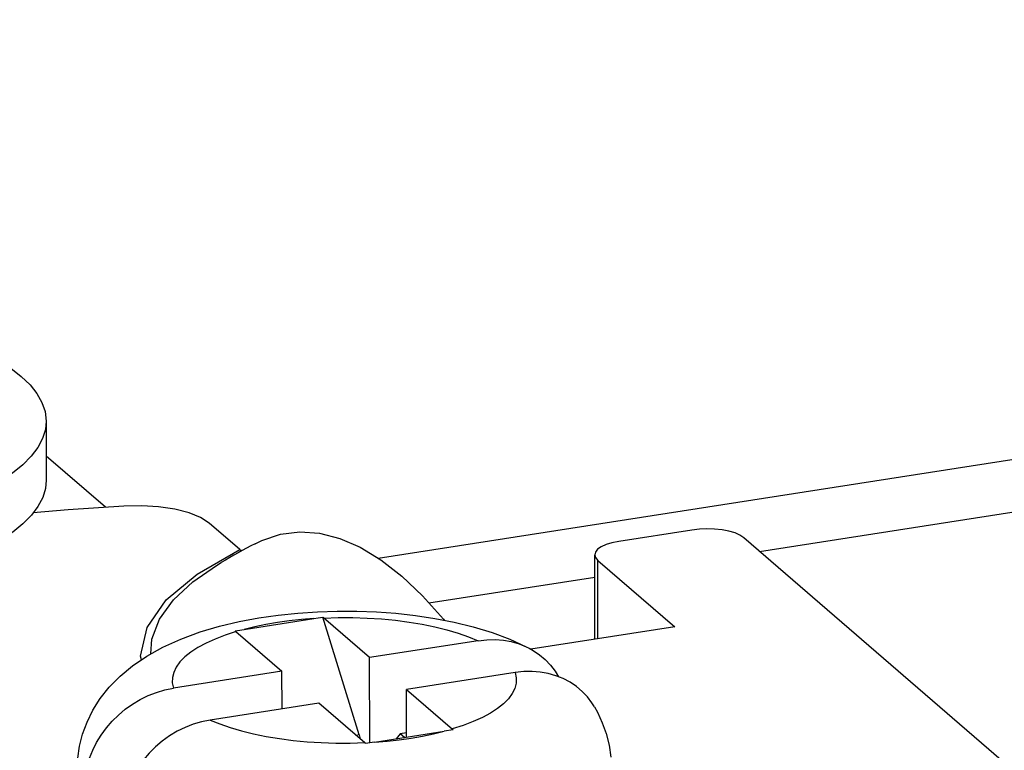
# Model space of a CAD drawing. Header units: millimetres. Extents: x -2579 to 1363, y -329 to 2298.
# Tile 209 of 256: x 967.42 to 979.85, y 1159.49 to 1168.72. Entities that reach past the tile are written whole.
import ezdxf

# ---------------------------------------------------------------- set-up
doc = ezdxf.new("R2010")
doc.units = ezdxf.units.MM
doc.header["$LTSCALE"] = 30.734
doc.layers.get('0').update_dxf_attribs({"linetype": 'CONTINUOUS'})

msp = doc.modelspace()

# ---------------------------------------------------------------- linework, layer by layer
at = {"color": 2}
for p, q in [((971.945, 1161.916), (1103.68, 1182.448)), ((976.761, 1162.003), (1103.643, 1181.778)), ((969.656, 1161.717), (970.196, 1162.026)), ((974.719, 1160.899), (974.717, 1161.889)), ((972.585, 1161.352), (974.678, 1161.678)), ((973.017, 1159.804), (972.879, 1159.76)), ((971.702, 1159.684), (971.667, 1159.679))]:
    msp.add_line(p, q, dxfattribs=at)
at = {"color": 7}
for p, q in [((967.75, 1163.648), (967.752, 1162.903)), ((974.68, 1160.893), (974.678, 1161.96)), ((970.195, 1161.008), (971.13, 1161.154)), ((971.13, 1161.154), (971.186, 1161.162)), ((971.186, 1161.162), (971.244, 1161.171)), ((971.702, 1159.684), (971.244, 1161.171)), ((971.834, 1160.662), (971.253, 1161.164)), ((970.138, 1160.999), (970.195, 1161.008)), ((970.147, 1160.991), (970.728, 1160.489)), ((973.206, 1160.875), (971.834, 1160.662)), ((971.837, 1159.585), (971.834, 1160.662)), ((970.728, 1160.489), (969.357, 1160.275)), ((970.73, 1160.014), (970.728, 1160.489)), ((973.672, 1160.473), (972.3, 1160.259)), ((972.302, 1159.657), (972.3, 1160.259)), ((971.195, 1160.087), (969.823, 1159.873)), ((971.899, 1159.594), (972.777, 1159.731)), ((972.223, 1159.698), (972.171, 1159.637)), ((972.302, 1159.71), (972.223, 1159.698)), ((972.275, 1159.653), (972.223, 1159.698)), ((972.891, 1159.749), (972.777, 1159.731)), ((971.702, 1159.684), (971.718, 1159.635)), ((971.899, 1159.594), (971.785, 1159.577))]:
    msp.add_line(p, q, dxfattribs=at)
at = {"color": 3}
for p, q in [((968.501, 1162.56), (967.751, 1163.207)), ((970.196, 1162.026), (969.81, 1162.359)), ((975.905, 1162.272), (974.983, 1162.129)), ((980.834, 1158.486), (976.56, 1162.176)), ((974.717, 1161.889), (975.688, 1161.051)), ((975.688, 1161.051), (973.872, 1160.767))]:
    msp.add_line(p, q, dxfattribs=at)
at = {"color": 7}
for points in [[(967.139, 1164.421), (967.147, 1164.416), (967.303, 1164.317), (967.436, 1164.213), (967.547, 1164.106), (967.634, 1163.996), (967.697, 1163.884), (967.736, 1163.77), (967.75, 1163.648)], [(967.75, 1163.648), (967.74, 1163.541), (967.705, 1163.427), (967.646, 1163.315), (967.562, 1163.204), (967.456, 1163.096), (967.326, 1162.991), (967.174, 1162.891), (967.001, 1162.795), (966.809, 1162.704), (966.597, 1162.619), (966.368, 1162.54), (966.122, 1162.468), (965.862, 1162.403), (965.59, 1162.346), (965.305, 1162.297)], [(967.752, 1162.903), (967.742, 1162.796), (967.707, 1162.682), (967.647, 1162.57)], [(967.647, 1162.57), (967.564, 1162.459), (967.457, 1162.351), (967.328, 1162.246), (967.176, 1162.146), (967.003, 1162.05), (966.81, 1161.959), (966.598, 1161.874), (966.369, 1161.795), (966.124, 1161.723), (965.864, 1161.658)], [(968.15, 1159.389), (968.172, 1159.542), (968.211, 1159.696), (968.267, 1159.846), (968.34, 1159.996), (968.433, 1160.144), (968.547, 1160.288), (968.683, 1160.427), (968.84, 1160.558), (969.02, 1160.68), (969.222, 1160.793), (969.451, 1160.896), (969.695, 1160.985), (969.94, 1161.058), (970.188, 1161.117), (970.435, 1161.163), (970.682, 1161.199), (970.929, 1161.224), (971.177, 1161.241), (971.425, 1161.249), (971.673, 1161.248), (971.921, 1161.239), (972.168, 1161.221), (972.413, 1161.194), (972.657, 1161.157), (972.901, 1161.109), (973.142, 1161.05), (973.382, 1160.977), (973.608, 1160.892), (973.814, 1160.799), (973.85, 1160.78)], [(971.244, 1161.171), (971.247, 1161.169), (971.25, 1161.166), (971.253, 1161.164)], [(970.147, 1160.991), (970.144, 1160.994), (970.141, 1160.996), (970.138, 1160.999)], [(973.206, 1160.875), (973.314, 1160.887), (973.421, 1160.889), (973.525, 1160.881), (973.625, 1160.863), (973.722, 1160.835), (973.813, 1160.798), (973.85, 1160.78)], [(973.85, 1160.78), (973.899, 1160.752), (973.979, 1160.698), (974.053, 1160.636), (974.119, 1160.567), (974.177, 1160.49), (974.219, 1160.42)], [(974.674, 1160.039), (974.643, 1160.088), (974.585, 1160.164), (974.519, 1160.234), (974.446, 1160.296), (974.366, 1160.35), (974.28, 1160.396), (974.188, 1160.432), (974.091, 1160.46), (973.991, 1160.478), (973.887, 1160.486), (973.781, 1160.485), (973.672, 1160.473)], [(968.23, 1159.08), (968.243, 1159.184), (968.266, 1159.287), (968.298, 1159.39), (968.339, 1159.49), (968.388, 1159.588), (968.446, 1159.683), (968.512, 1159.773), (968.585, 1159.857), (968.664, 1159.936), (968.75, 1160.009), (968.841, 1160.074), (968.938, 1160.132), (969.038, 1160.181), (969.142, 1160.222), (969.248, 1160.253), (969.357, 1160.275)], [(972.3, 1160.259), (972.882, 1159.757), (972.885, 1159.754), (972.888, 1159.752), (972.891, 1159.749)], [(971.785, 1159.577), (971.782, 1159.579), (971.779, 1159.582), (971.776, 1159.585), (971.195, 1160.087)], [(974.674, 1160.039), (974.712, 1159.971), (974.774, 1159.838), (974.824, 1159.701), (974.86, 1159.556), (974.883, 1159.404)], [(969.823, 1159.873), (969.714, 1159.851), (969.608, 1159.82), (969.504, 1159.779), (969.404, 1159.73), (969.308, 1159.672), (969.216, 1159.606), (969.131, 1159.534), (969.051, 1159.455), (968.978, 1159.37), (968.912, 1159.28), (968.855, 1159.186), (968.805, 1159.088), (968.764, 1158.987), (968.732, 1158.884), (968.709, 1158.781), (968.696, 1158.677)]]:
    msp.add_lwpolyline(points, dxfattribs=at)
at = {"color": 3}
for points in [[(968.732, 1162.575), (968.03, 1162.528), (967.588, 1162.491)], [(969.81, 1162.359), (969.699, 1162.431), (969.555, 1162.489), (969.374, 1162.535), (969.17, 1162.566), (968.958, 1162.579), (968.732, 1162.575)], [(970.388, 1162.099), (970.474, 1162.141), (970.711, 1162.219), (970.954, 1162.249), (971.203, 1162.231), (971.458, 1162.166), (971.717, 1162.054), (971.979, 1161.895), (972.242, 1161.69), (972.505, 1161.441), (972.767, 1161.148), (972.778, 1161.133)], [(976.56, 1162.176), (976.512, 1162.208), (976.45, 1162.235), (976.374, 1162.257), (976.287, 1162.274), (976.193, 1162.284), (976.096, 1162.287), (976, 1162.283), (975.905, 1162.272)], [(974.983, 1162.129), (974.896, 1162.111), (974.822, 1162.088), (974.76, 1162.061), (974.714, 1162.029), (974.687, 1161.994), (974.678, 1161.96)], [(970.226, 1162.011), (970.225, 1162.011), (970.215, 1162.014), (970.206, 1162.019), (970.196, 1162.026)], [(974.678, 1161.96), (974.688, 1161.924), (974.717, 1161.889)]]:
    msp.add_lwpolyline(points, dxfattribs=at)
at = {"color": 2}
for points in [[(969.071, 1160.708), (969.083, 1160.894), (969.181, 1161.146), (969.359, 1161.39), (969.602, 1161.618), (969.9, 1161.825), (969.962, 1161.862)], [(968.953, 1160.635), (968.943, 1160.68), (969.027, 1161.04), (969.267, 1161.39), (969.656, 1161.717)], [(971.13, 1161.154), (970.973, 1161.141), (970.82, 1161.124), (970.67, 1161.103), (970.525, 1161.078), (970.385, 1161.049), (970.251, 1161.017)], [(971.256, 1161.161), (971.439, 1161.166), (971.622, 1161.166), (971.804, 1161.161), (971.984, 1161.149), (972.161, 1161.132), (972.333, 1161.11), (972.5, 1161.083), (972.659, 1161.05), (972.811, 1161.013), (972.953, 1160.971), (973.084, 1160.925), (973.206, 1160.875)], [(970.15, 1160.989), (970.012, 1160.944), (969.886, 1160.896), (969.77, 1160.844), (969.667, 1160.788), (969.578, 1160.73), (969.502, 1160.669), (969.44, 1160.606), (969.393, 1160.541), (969.361, 1160.475), (969.344, 1160.409), (969.343, 1160.342), (969.357, 1160.275)], [(973.672, 1160.473), (973.686, 1160.406), (973.685, 1160.339), (973.668, 1160.273), (973.636, 1160.207), (973.589, 1160.142), (973.527, 1160.079), (973.451, 1160.018), (973.362, 1159.96), (973.259, 1159.905), (973.143, 1159.853), (973.017, 1159.804)], [(969.823, 1159.873), (969.945, 1159.823), (970.076, 1159.777), (970.218, 1159.735), (970.37, 1159.698), (970.529, 1159.665), (970.696, 1159.638), (970.868, 1159.616), (971.045, 1159.599), (971.225, 1159.588), (971.407, 1159.582), (971.59, 1159.582), (971.773, 1159.587)], [(971.899, 1159.594), (972.056, 1159.607), (972.209, 1159.624), (972.359, 1159.645), (972.504, 1159.67), (972.644, 1159.699), (972.777, 1159.731)]]:
    msp.add_lwpolyline(points, dxfattribs=at)
at = {"color": 3}
msp.add_arc((975.026, 1153.24), 10, 117.6251, 120.4218, dxfattribs=at)

doc.saveas('drawing.dxf')
